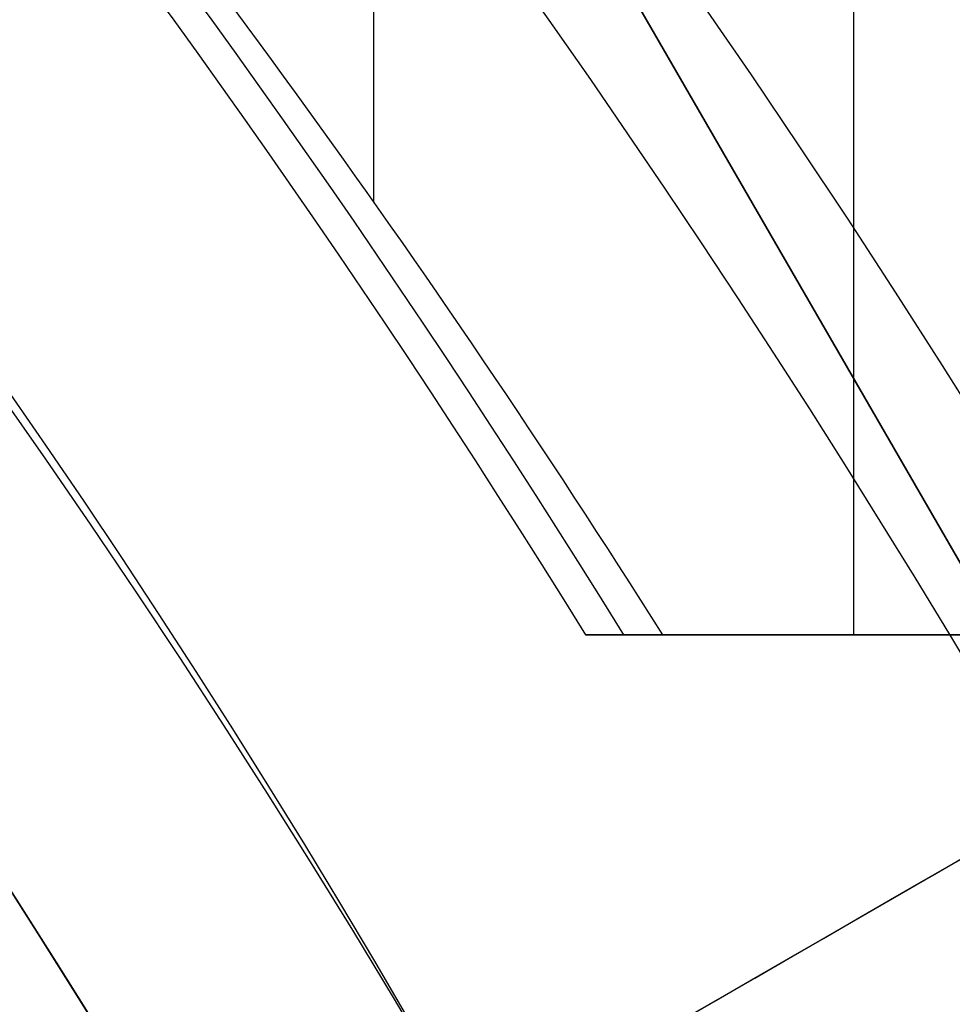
# Model space of a CAD drawing. Extents: x 12963 to 14406, y -2067 to -815.
# Tile 35 of 68: x 13727.92 to 13733.09, y -1587.29 to -1581.83. Entities that reach past the tile are written whole.
import ezdxf

# ---------------------------------------------------------------- set-up
doc = ezdxf.new("R2010")
doc.units = 0
doc.layers.get('0').update_dxf_attribs({"linetype": 'CONTINUOUS'})
doc.layers.add('COLOR', color=7, linetype='CONTINUOUS')

msp = doc.modelspace()

# ---------------------------------------------------------------- linework, layer by layer
for p, q in [((13729.8819273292, -1582.844739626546, 74.5226218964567), (13729.8819273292, -1569.844748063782, 74.5226218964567)), ((13732.54136513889, -1570.448927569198, 74.89295515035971), (13732.5413651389, -1585.243957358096, 74.89295515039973)), ((13728.84389230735, -1577.418315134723, 258.0844421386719), (13738.84389230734, -1594.738823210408, 258.0844421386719)), ((13728.84389230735, -1577.418315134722, 261.0844421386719), (13738.84389230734, -1594.738823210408, 261.0844421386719)), ((13738.84389230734, -1594.738823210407, 259.5844421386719), (13728.84389230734, -1577.418315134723, 259.5844421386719)), ((13727.52593248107, -1589.726244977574, 103.0887206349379), (13745.71830442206, -1579.222874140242, 89.05580518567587)), ((13729.15976245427, -1588.782952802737, 88.12500292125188), (13745.48280206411, -1579.358841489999, 88.12500292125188)), ((13731.05458394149, -1585.243957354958, 76.60231288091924), (13731.48323826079, -1585.243957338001, 74.74560838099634)), ((13745.83569925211, -1585.243957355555, 80.0148022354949), (13731.05458394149, -1585.243957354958, 76.60231288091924)), ((13731.48323826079, -1585.243957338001, 74.74560838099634), (13732.5413651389, -1585.243957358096, 74.89295515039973)), ((13732.5413651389, -1585.243957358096, 74.89295515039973), (13734.09460763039, -1585.243957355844, 75.73884212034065)), ((13733.84389230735, -1586.078569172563, 258.0844421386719), (13728.32662805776, -1589.263963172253, 258.0844421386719))]:
    msp.add_line(p, q)
at = {"extrusion": (0.112475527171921, 0.194813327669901, 0.9743700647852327)}
msp.add_lwpolyline([(-12693.92521337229, -5351.365580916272), (-12694.43576296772, -5351.056612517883), (-12694.94430877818, -5350.742947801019), (-12695.45079038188, -5350.424605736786), (-12695.95514755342, -5350.101606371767), (-12696.45732028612, -5349.773970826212), (-12696.9572488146, -5349.441721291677), (-12697.45487363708, -5349.104881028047), (-12697.95013553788, -5348.763474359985), (-12698.44297560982, -5348.417526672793), (-12698.93333527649, -5348.067064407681), (-12699.42115631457, -5347.712115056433), (-12699.90638087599, -5347.352707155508), (-12700.38895150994, -5346.988870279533), (-12700.86881118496, -5346.620635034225), (-12701.34590331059, -5346.248033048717), (-12701.82017175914, -5345.871096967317), (-12702.29156088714, -5345.489860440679), (-12702.76001555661, -5345.104358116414), (-12703.22548115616, -5344.714625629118), (-12703.68790362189, -5344.320699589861), (-12704.14722945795, -5343.922617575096), (-12704.60340575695, -5343.52041811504), (-12705.05638022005, -5343.114140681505), (-12705.5061011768, -5342.703825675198), (-12705.95251760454, -5342.289514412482), (-12706.39557914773, -5341.871249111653), (-12706.83523613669, -5341.449072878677), (-12707.27143960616, -5341.023029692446), (-12707.70414131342, -5340.59316438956), (-12708.13329375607, -5340.159522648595), (-12708.55885018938, -5339.722150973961), (-12708.98076464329, -5339.281096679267), (-12709.39899193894, -5338.836407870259), (-12709.81348770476, -5338.388133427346), (-12710.22420839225, -5337.936322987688), (-12710.63111129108, -5337.481026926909), (-12711.03415454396, -5337.022296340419), (-12711.43329716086, -5336.560183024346), (-12711.82849903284, -5336.094739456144), (-12712.21972094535, -5335.626018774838), (-12712.60692459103, -5335.154074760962), (-12712.99007258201, -5334.678961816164), (-12713.36912846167, -5334.200734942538), (-12713.74405671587, -5333.719449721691), (-12714.11482278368, -5333.235162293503), (-12714.48139306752, -5332.747929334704), (-12714.84373494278, -5332.257808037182), (-12715.2018167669, -5331.764856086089), (-12715.55560788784, -5331.269131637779), (-12715.90507865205, -5330.770693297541), (-12716.25020041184, -5330.269600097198), (-12716.59094553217, -5329.765911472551), (-12716.9272873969, -5329.259687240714), (-12717.25920041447, -5328.75098757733), (-12717.58666002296, -5328.23987299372), (-12717.90964269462, -5327.726404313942), (-12718.22812593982, -5327.210642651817), (-12718.54208831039, -5326.692649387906), (-12718.85150940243, -5326.172486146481), (-12719.15636985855, -5325.650214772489), (-12719.45665136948, -5325.125897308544), (-12719.75233667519, -5324.59959597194), (-12720.04340956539, -5324.071373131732), (-12720.32985487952, -5323.541291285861), (-12720.61165850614, -5323.00941303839), (-12720.88880738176, -5322.475801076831), (-12721.16128948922, -5321.940518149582), (-12721.42909385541, -5321.403627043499), (-12721.69221054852, -5320.865190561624), (-12721.95063067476, -5320.325271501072), (-12722.20434637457, -5319.783932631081), (-12722.45335081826, -5319.241236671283), (-12722.69763820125, -5318.697246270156), (-12722.9372037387, -5318.152023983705), (-12723.17204365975, -5317.605632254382), (-12723.40215520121, -5317.058133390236), (-12723.62753660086, -5316.509589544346), (-12723.84818709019, -5315.960062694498), (-12724.06410688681, -5315.409614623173), (-12724.27529718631, -5314.858306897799), (-12724.48176015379, -5314.306200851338), (-12724.68349891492, -5313.753357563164), (-12724.8805175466, -5313.199837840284), (-12725.07282106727, -5312.645702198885), (-12725.26041542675, -5312.091010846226), (-12725.44330749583, -5311.535823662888), (-12725.62150505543, -5310.980200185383), (-12725.79501678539, -5310.424199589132), (-12725.96385225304, -5309.867880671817), (-12726.12802190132, -5309.311301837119), (-12726.28753703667, -5308.754521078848), (-12726.44240981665, -5308.197595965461), (-12726.59265323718, -5307.640583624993), (-12726.73828111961, -5307.083540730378), (-12726.87930809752, -5306.526523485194), (-12727.01574960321, -5305.969587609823), (-12727.14762185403, -5305.41278832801), (-12727.2749418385, -5304.856180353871), (-12727.39772730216, -5304.299817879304), (-12727.5159967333, -5303.74375456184), (-12727.6297693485, -5303.188043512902), (-12727.73906507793, -5302.632737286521), (-12727.84390455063, -5302.07788786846), (-12727.94430907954, -5301.523546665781), (-12728.04030064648, -5300.969764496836), (-12728.13190188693, -5300.416591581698), (-12728.21913607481, -5299.864077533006), (-12728.30202710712, -5299.312271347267), (-12728.38059948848, -5298.761221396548), (-12728.45487831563, -5298.210975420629), (-12728.52488926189, -5297.661580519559), (-12728.59065856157, -5297.113083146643), (-12728.65221299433, -5296.565529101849), (-12728.70957986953, -5296.018963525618), (-12728.76278701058, -5295.473430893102), (-12728.81186273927, -5294.9289750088), (-12728.85683586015, -5294.385639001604), (-12728.89773564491, -5293.843465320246), (-12728.93459181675, -5293.302495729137), (-12728.96743453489, -5292.762771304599), (-12728.99629437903, -5292.224332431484), (-12729.02120233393, -5291.687218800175), (-12729.04218977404, -5291.151469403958), (-12729.05928844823, -5290.617122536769), (-12729.07253046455, -5290.084215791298), (-12729.08194827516, -5289.552786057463), (-12729.0875746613, -5289.022869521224), (-12729.08944271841, -5288.494501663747), (-12729.08764350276, -5287.975960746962), (-12729.08222485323, -5287.455927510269), (-12729.07315547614, -5286.934435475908), (-12729.06040436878, -5286.411518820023), (-12729.04394083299, -5285.887212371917), (-12729.02373448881, -5285.36155161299), (-12728.99975528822, -5284.834572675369), (-12728.97197352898, -5284.306312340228), (-12728.94035986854, -5283.776808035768), (-12728.90488533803, -5283.246097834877), (-12728.8655213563, -5282.714220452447), (-12728.822239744, -5282.181215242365), (-12728.77501273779, -5281.647122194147), (-12728.72381300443, -5281.111981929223), (-12728.6686136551, -5280.575835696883), (-12728.60938825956, -5280.038725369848), (-12728.54611086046, -5279.500693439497), (-12728.47875598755, -5278.961783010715), (-12728.40729867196, -5278.422037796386), (-12728.33171446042, -5277.8815021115), (-12728.25197942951, -5277.340220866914), (-12728.16807019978, -5276.798239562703), (-12728.07996394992, -5276.255604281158), (-12727.98763843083, -5275.712361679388), (-12727.89107197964, -5275.168558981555), (-12727.79024353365, -5274.624243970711), (-12727.68513264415, -5274.079464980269), (-12727.57571949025, -5273.53427088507), (-12727.46198489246, -5272.988711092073), (-12727.34391032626, -5272.442835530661), (-12727.22147793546, -5271.896694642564), (-12727.09467054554, -5271.350339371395), (-12726.96347167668, -5270.803821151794), (-12726.82786555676, -5270.257191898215), (-12726.68783713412, -5269.710503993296), (-12726.54337209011, -5269.163810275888), (-12726.39445685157, -5268.617164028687), (-12726.24107860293, -5268.070618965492), (-12726.08322529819, -5267.524229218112), (-12725.92088567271, -5266.978049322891), (-12725.75404925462, -5266.432134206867), (-12725.58270637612, -5265.886539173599), (-12725.40684818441, -5265.341319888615), (-12725.22646665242, -5264.796532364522), (-12725.0415545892, -5264.252232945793), (-12724.85210565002, -5263.708478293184), (-12724.6581143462, -5263.165325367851), (-12724.45957605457, -5262.622831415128), (-12724.25648702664, -5262.081053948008), (-12724.04884439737, -5261.540050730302), (-12723.8366461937, -5260.999879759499), (-12723.61989134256, -5260.46059924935), (-12723.39857967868, -5259.922267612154), (-12723.17271195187, -5259.384943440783), (-12722.942289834, -5258.848685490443), (-12722.70731592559, -5258.313552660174), (-12722.46779376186, -5257.779603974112), (-12722.22372781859, -5257.246898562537), (-12721.97512351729, -5256.715495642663), (-12721.7219872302, -5256.185454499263), (-12721.46432628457, -5255.656834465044), (-12721.20214896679, -5255.129694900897), (-12720.9354645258, -5254.604095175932), (-12720.66428317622, -5254.080094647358), (-12720.38861610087, -5253.557752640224), (-12720.10847545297, -5253.037128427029), (-12719.82387435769, -5252.518281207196), (-12719.53482691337, -5252.001270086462), (-12719.24134819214, -5251.486154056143), (-12718.94345424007, -5250.972991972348), (-12718.64116207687, -5250.461842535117), (-12718.33448969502, -5249.952764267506), (-12718.02345605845, -5249.445815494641), (-12717.70808110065, -5248.94105432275), (-12717.38838572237, -5248.438538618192), (-12717.06439178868, -5247.938325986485), (-12716.73612212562, -5247.440473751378), (-12716.40360051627, -5246.945038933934), (-12716.0668516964, -5246.452078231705), (-12715.72590134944, -5245.96164799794), (-12715.38077610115, -5245.473804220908), (-12715.03150351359, -5244.988602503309), (-12714.67811207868, -5244.506098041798), (-12714.32063121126, -5244.026345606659), (-12713.95909124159, -5243.549399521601), (-12713.59352340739, -5243.075313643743), (-12713.22395984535, -5242.604141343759), (-12712.85043358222, -5242.135935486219), (-12712.4729785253, -5241.670748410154), (-12712.09162945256, -5241.208631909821), (-12711.70642200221, -5240.749637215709), (-12711.31739266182, -5240.293814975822), (-12710.92457875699, -5239.841215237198), (-12710.52801843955, -5239.391887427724), (-12710.12775067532, -5238.94588033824), (-12709.7238152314, -5238.503242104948), (-12709.31625266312, -5238.064020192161), (-12708.90510430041, -5237.628261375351), (-12708.49041223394, -5237.196011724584), (-12708.07221930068, -5236.767316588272), (-12707.65056906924, -5236.342220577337), (-12707.22550582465, -5235.920767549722), (-12706.79707455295, -5235.503000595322), (-12706.36532092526, -5235.088962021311), (-12705.93029128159, -5234.678693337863), (-12705.49203261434, -5234.27223524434), (-12705.05059255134, -5233.869627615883), (-12704.60601933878, -5233.47090949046), (-12704.15836182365, -5233.076119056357), (-12703.70766943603, -5232.685293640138), (-12703.253992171, -5232.298469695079), (-12702.79738057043, -5231.915682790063), (-12702.33788570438, -5231.53696759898), (-12701.87555915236, -5231.162357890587), (-12701.41045298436, -5230.791886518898), (-12700.94261974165, -5230.42558541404), (-12700.47211241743, -5230.063485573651), (-12699.99898443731, -5229.705617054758), (-12699.52328963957, -5229.352008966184), (-12699.04508225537, -5229.002689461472), (-12698.56441688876, -5228.657685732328), (-12698.08134849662, -5228.317024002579), (-12697.59593236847, -5227.980729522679), (-12697.10822410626, -5227.648826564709), (-12696.61827960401, -5227.321338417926), (-12696.12615502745, -5226.998287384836), (-12695.63190679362, -5226.679694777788), (-12695.13559155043, -5226.365580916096)], dxfattribs=at)
at = {"extrusion": (0.1124755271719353, 0.1948133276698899, 0.9743700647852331)}
msp.add_lwpolyline([(-12693.01435559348, -5226.365580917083), (-12693.53542520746, -5226.670372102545), (-12694.05454487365, -5226.980022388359), (-12694.57165131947, -5227.29451397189), (-12695.08668143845, -5227.613827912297), (-12695.59957231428, -5227.937944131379), (-12696.11026124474, -5228.266841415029), (-12696.61868576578, -5228.600497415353), (-12697.12478367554, -5228.938888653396), (-12697.62849305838, -5229.281990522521), (-12698.12975230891, -5229.629777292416), (-12698.62850015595, -5229.982222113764), (-12699.12467568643, -5230.339297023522), (-12699.61821836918, -5230.70097295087), (-12700.1090680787, -5231.067219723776), (-12700.5971651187, -5231.438006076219), (-12701.08245024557, -5231.813299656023), (-12701.56486469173, -5232.193067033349), (-12702.04435018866, -5232.577273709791), (-12702.52084898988, -5232.965884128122), (-12702.99430389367, -5233.358861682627), (-12703.4646582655, -5233.756168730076), (-12703.9318560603, -5234.157766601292), (-12704.39584184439, -5234.563615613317), (-12704.85656081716, -5234.973675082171), (-12705.31395883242, -5235.387903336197), (-12705.76798241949, -5235.806257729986), (-12706.21857880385, -5236.228694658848), (-12706.66569592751, -5236.655169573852), (-12707.10928246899, -5237.085636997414), (-12707.54928786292, -5237.520050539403), (-12707.98566231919, -5237.958362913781), (-12708.41835684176, -5238.400525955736), (-12708.84732324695, -5238.84649063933), (-12709.27251418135, -5239.296207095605), (-12709.69388313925, -5239.749624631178), (-12710.11138447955, -5240.206691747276), (-12710.52497344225, -5240.667356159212), (-12710.93460616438, -5241.131564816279), (-12711.34023969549, -5241.599263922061), (-12711.74183201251, -5242.070398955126), (-12712.13934203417, -5242.544914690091), (-12712.53272963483, -5243.022755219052), (-12712.92195565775, -5243.503863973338), (-12713.30698192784, -5243.988183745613), (-12713.68777126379, -5244.47565671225), (-12714.0642874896, -5244.966224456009), (-12714.43649544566, -5245.459827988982), (-12714.80436099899, -5245.956407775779), (-12715.16785105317, -5246.455903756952), (-12715.52693355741, -5246.95825537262), (-12715.88157751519, -5247.463401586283), (-12716.23175299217, -5247.971280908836), (-12716.57743112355, -5248.481831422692), (-12716.91858412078, -5248.994990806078), (-12717.25518527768, -5249.510696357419), (-12717.58720897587, -5250.02888501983), (-12717.91463068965, -5250.549493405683), (-12718.23742699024, -5251.072457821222), (-12718.55557554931, -5251.597714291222), (-12718.86905514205, -5252.125198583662), (-12719.17784564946, -5252.654846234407), (-12719.48192806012, -5253.186592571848), (-12719.78128447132, -5253.72037274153), (-12720.07589808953, -5254.256121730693), (-12720.36575323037, -5254.793774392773), (-12720.65083531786, -5255.333265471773), (-12720.93113088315, -5255.874529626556), (-12721.20662756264, -5256.417501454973), (-12721.47731409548, -5256.962115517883), (-12721.74318032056, -5257.508306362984), (-12722.00421717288, -5258.056008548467), (-12722.26041667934, -5258.605156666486), (-12722.51177195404, -5259.155685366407), (-12722.75827719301, -5259.70752937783), (-12722.99992766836, -5260.260623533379), (-12723.23671972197, -5260.814902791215), (-12723.46865075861, -5261.370302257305), (-12723.6957192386, -5261.926757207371), (-12723.91792466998, -5262.48420310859), (-12724.13526760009, -5263.042575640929), (-12724.34774960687, -5263.601810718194), (-12724.55537328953, -5264.161844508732), (-12724.75814225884, -5264.722613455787), (-12724.95606112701, -5265.284054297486), (-12725.14913549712, -5265.846104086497), (-12725.33737195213, -5266.408700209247), (-12725.52077804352, -5266.971780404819), (-12725.69936227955, -5267.535282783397), (-12725.87313411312, -5268.099145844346), (-12726.04210392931, -5268.663308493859), (-12726.20628303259, -5269.227710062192), (-12726.36568363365, -5269.792290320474), (-12726.52031883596, -5270.356989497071), (-12726.67020262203, -5270.921748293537), (-12726.81534983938, -5271.486507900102), (-12726.95577618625, -5272.05121001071), (-12727.09149819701, -5272.615796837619), (-12727.22253322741, -5273.180211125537), (-12727.34889943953, -5273.744396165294), (-12727.47061578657, -5274.308295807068), (-12727.58770199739, -5274.871854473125), (-12727.70017856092, -5275.43501717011), (-12727.80806671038, -5275.997729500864), (-12727.91138840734, -5276.559937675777), (-12728.01016632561, -5277.121588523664), (-12728.10442383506, -5277.682629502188), (-12728.1941849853, -5278.243008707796), (-12728.27947448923, -5278.802674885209), (-12728.36031770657, -5279.361577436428), (-12728.43674062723, -5279.919666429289), (-12728.50876985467, -5280.476892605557), (-12728.57643258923, -5281.03320738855), (-12728.63975661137, -5281.588562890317), (-12728.69877026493, -5282.142911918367), (-12728.75350244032, -5282.696207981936), (-12728.80398255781, -5283.248405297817), (-12728.85024055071, -5283.799458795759), (-12728.89230684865, -5284.349324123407), (-12728.9302123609, -5284.897957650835), (-12728.96398845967, -5285.445316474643), (-12728.9936669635, -5285.991358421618), (-12729.01928012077, -5286.536042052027), (-12729.04086059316, -5287.079326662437), (-12729.05844143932, -5287.621172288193), (-12729.07205609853, -5288.161539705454), (-12729.08173837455, -5288.700390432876), (-12729.08752241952, -5289.237686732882), (-12729.08944271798, -5289.773391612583), (-12729.08769105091, -5290.285034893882), (-12729.08241587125, -5290.798131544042), (-12729.07358711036, -5291.312649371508), (-12729.06117497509, -5291.828555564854), (-12729.04514996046, -5292.34581669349), (-12729.02548286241, -5292.864398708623), (-12729.0021447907, -5293.384266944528), (-12728.97510718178, -5293.905386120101), (-12728.94434181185, -5294.427720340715), (-12728.9098208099, -5294.951233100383), (-12728.87151667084, -5295.47588728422), (-12728.82940226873, -5296.001645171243), (-12728.78345086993, -5296.528468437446), (-12728.73363614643, -5297.05631815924), (-12728.67993218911, -5297.585154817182), (-12728.62231352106, -5298.114938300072), (-12728.56075511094, -5298.645627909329), (-12728.49523238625, -5299.177182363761), (-12728.42572124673, -5299.709559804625), (-12728.35219807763, -5300.242717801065), (-12728.27463976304, -5300.776613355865), (-12728.19302369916, -5301.311202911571), (-12728.10732780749, -5301.846442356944), (-12728.01753054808, -5302.382287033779), (-12727.92361093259, -5302.918691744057), (-12727.8255485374, -5303.455610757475), (-12727.72332351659, -5303.992997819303), (-12727.61691661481, -5304.530806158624), (-12727.50630918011, -5305.068988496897), (-12727.39148317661, -5305.607497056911), (-12727.27242119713, -5306.146283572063), (-12727.14910647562, -5306.685299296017), (-12727.02152289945, -5307.224495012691), (-12726.88965502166, -5307.763821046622), (-12726.7534880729, -5308.303227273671), (-12726.61300797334, -5308.842663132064), (-12726.46820134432, -5309.382077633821), (-12726.31905551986, -5309.921419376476), (-12726.16555855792, -5310.460636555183), (-12726.0076992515, -5310.999676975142), (-12725.8454671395, -5311.538488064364), (-12725.67885251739, -5312.077016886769), (-12725.50784644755, -5312.615210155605), (-12725.33244076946, -5313.153014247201), (-12725.15262810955, -5313.690375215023), (-12724.96840189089, -5314.227238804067), (-12724.77975634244, -5314.763550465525), (-12724.58668650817, -5315.299255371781), (-12724.38918825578, -5315.834298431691), (-12724.18725828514, -5316.368624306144), (-12723.98089413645, -5316.90217742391), (-12723.77009419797, -5317.434901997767), (-12723.55485771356, -5317.966742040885), (-12723.33518478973, -5318.497641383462), (-12723.11107640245, -5319.027543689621), (-12722.88253440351, -5319.556392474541), (-12722.64956152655, -5320.084131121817), (-12722.41216139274, -5320.610702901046), (-12722.170338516, -5321.136050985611), (-12721.92409830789, -5321.660118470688), (-12721.67344708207, -5322.182848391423), (-12721.41839205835, -5322.704183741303), (-12721.1589413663, -5323.224067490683), (-12720.89510404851, -5323.742442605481), (-12720.62689006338, -5324.25925206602), (-12720.35431028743, -5324.774438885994), (-12720.07737651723, -5325.28794613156), (-12719.79610147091, -5325.799716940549), (-12719.51049878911, -5326.309694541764), (-12719.22058303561, -5326.817822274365), (-12718.9263696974, -5327.324043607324), (-12718.62787518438, -5327.828302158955), (-12718.32511682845, -5328.330541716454), (-12718.01811288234, -5328.830706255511), (-12717.70688251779, -5329.328739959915), (-12717.39144582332, -5329.824587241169), (-12717.07182380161, -5330.318192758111), (-12716.74803836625, -5330.809501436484), (-12716.42011233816, -5331.298458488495), (-12716.08806944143, -5331.785009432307), (-12715.75193429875, -5332.269100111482), (-12715.41173242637, -5332.750676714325), (-12715.06749022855, -5333.229685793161), (-12714.71923499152, -5333.706074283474), (-12714.36699487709, -5334.179789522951), (-12714.01079891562, -5334.650779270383), (-12713.6506769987, -5335.118991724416), (-12713.28665987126, -5335.584375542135), (-12712.91877912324, -5336.046879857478), (-12712.54706718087, -5336.506454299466), (-12712.17155729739, -5336.963049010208), (-12711.79228354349, -5337.416614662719), (-12711.40928079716, -5337.867102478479), (-12711.0225847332, -5338.314464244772), (-12710.63223181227, -5338.758652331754), (-12710.23825926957, -5339.199619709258), (-12709.84070510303, -5339.637319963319), (-12709.43960806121, -5340.071707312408), (-12709.03500763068, -5340.502736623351), (-12708.62694402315, -5340.930363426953), (-12708.21545816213, -5341.354543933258), (-12707.80059166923, -5341.775235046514), (-12707.38238685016, -5342.192394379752), (-12706.96088668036, -5342.605980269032), (-12706.53613479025, -5343.015951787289), (-12706.10817545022, -5343.422268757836), (-12705.67705355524, -5343.824891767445), (-12705.24281460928, -5344.223782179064), (-12704.80550470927, -5344.618902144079), (-12704.3651705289, -5345.010214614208), (-12703.92185930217, -5345.397683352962), (-12703.47561880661, -5345.781272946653), (-12703.02649734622, -5346.160948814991), (-12702.57454373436, -5346.536677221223), (-12702.1198072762, -5346.908425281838), (-12701.66233775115, -5347.276160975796), (-12701.20218539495, -5347.639853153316), (-12700.7394008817, -5347.999471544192), (-12700.27403530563, -5348.354986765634), (-12699.80614016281, -5348.706370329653), (-12699.33576733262, -5349.053594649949), (-12698.8629690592, -5349.396633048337), (-12698.38779793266, -5349.735459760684), (-12697.91030687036, -5350.070049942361), (-12697.43054909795, -5350.400379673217), (-12696.94857813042, -5350.726425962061), (-12696.46444775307, -5351.048166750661), (-12695.97821200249, -5351.365580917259)], dxfattribs=at)
at = {"extrusion": (0.1124755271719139, 0.1948133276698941, 0.9743700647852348)}
msp.add_lwpolyline([(-12699.37540150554, -5226.365580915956), (-12699.85081632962, -5226.700698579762), (-12700.32397979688, -5227.039889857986), (-12700.79484275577, -5227.383131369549), (-12701.26335635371, -5227.730398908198), (-12701.72947205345, -5228.081667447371), (-12702.1931416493, -5228.436911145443), (-12702.65431728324, -5228.796103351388), (-12703.11295146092, -5229.159216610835), (-12703.56899706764, -5229.526222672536), (-12704.02240738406, -5229.897092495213), (-12704.47313610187, -5230.271796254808), (-12704.92113733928, -5230.65030335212), (-12705.36636565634, -5231.032582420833), (-12705.80877607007, -5231.418601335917), (-12706.24832406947, -5231.808327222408), (-12706.68496563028, -5232.20172646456), (-12707.11865722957, -5232.59876471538), (-12707.54935586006, -5232.999406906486), (-12707.97701904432, -5233.403617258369), (-12708.40160484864, -5233.811359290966), (-12708.8230718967, -5234.222595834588), (-12709.241379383, -5234.637289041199), (-12709.65648708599, -5235.055400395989), (-12710.06835538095, -5235.476890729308), (-12710.47694525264, -5235.901720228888), (-12710.88221830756, -5236.329848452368), (-12711.28413678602, -5236.761234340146), (-12711.68266357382, -5237.195836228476), (-12712.07776221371, -5237.633611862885), (-12712.46939691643, -5238.074518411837), (-12712.85753257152, -5238.51851248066), (-12713.24213475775, -5238.965550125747), (-12713.62316975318, -5239.415586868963), (-12714.00060454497, -5239.868577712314), (-12714.37440683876, -5240.324477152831), (-12714.7445450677, -5240.783239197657), (-12715.11098840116, -5241.244817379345), (-12715.47370675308, -5241.70916477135), (-12715.83267078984, -5242.176234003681), (-12716.18785193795, -5242.645977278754), (-12716.53922239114, -5243.118346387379), (-12716.88675511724, -5243.593292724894), (-12717.23042386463, -5244.070767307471), (-12717.57020316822, -5244.550720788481), (-12717.90606835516, -5245.033103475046), (-12718.23799555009, -5245.517865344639), (-12718.56596167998, -5246.004956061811), (-12718.88994447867, -5246.494324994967), (-12719.20992249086, -5246.985921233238), (-12719.52587507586, -5247.479693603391), (-12719.83778241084, -5247.975590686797), (-12720.14562549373, -5248.473560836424), (-12720.44938614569, -5248.973552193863), (-12720.74904701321, -5249.475512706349), (-12721.04459156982, -5249.979390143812), (-12721.33600411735, -5250.485132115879), (-12721.62326978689, -5250.992686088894), (-12721.90637453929, -5251.501999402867), (-12722.18530516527, -5252.013019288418), (-12722.46004928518, -5252.525692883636), (-12722.73059534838, -5253.039967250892), (-12722.99693263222, -5253.555789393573), (-12723.25905124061, -5254.073106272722), (-12723.51694210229, -5254.591864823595), (-12723.77059696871, -5255.112011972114), (-12724.02000841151, -5255.633494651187), (-12724.26516981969, -5256.156259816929), (-12724.50607539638, -5256.680254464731), (-12724.74272015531, -5257.205425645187), (-12724.97509991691, -5257.731720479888), (-12725.20321130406, -5258.25908617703), (-12725.42705173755, -5258.787470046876), (-12725.64661943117, -5259.31681951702), (-12725.86191338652, -5259.847082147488), (-12726.07293338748, -5260.378205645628), (-12726.27967999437, -5260.910137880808), (-12726.48215453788, -5261.442826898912), (-12726.68035911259, -5261.976220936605), (-12726.87429657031, -5262.510268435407), (-12727.0639705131, -5263.044918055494), (-12727.24938528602, -5263.580118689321), (-12727.4305459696, -5264.115819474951), (-12727.60745837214, -5264.651969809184), (-12727.78012902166, -5265.188519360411), (-12727.94856515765, -5265.725418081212), (-12728.11277472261, -5266.262616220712), (-12728.27276635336, -5266.800064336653), (-12728.42854937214, -5267.337713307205), (-12728.58013377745, -5267.875514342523), (-12728.7275302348, -5268.413418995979), (-12728.87075006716, -5268.95137917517), (-12729.00980524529, -5269.489347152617), (-12729.14470837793, -5270.027275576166), (-12729.2754727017, -5270.565117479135), (-12729.40211207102, -5271.102826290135), (-12729.52464094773, -5271.64035584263), (-12729.64307439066, -5272.17766038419), (-12729.75742804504, -5272.714694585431), (-12729.86771813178, -5273.251413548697), (-12729.97396143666, -5273.787772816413), (-12730.07617529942, -5274.323728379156), (-12730.17437760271, -5274.859236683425), (-12730.26858676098, -5275.394254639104), (-12730.3588217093, -5275.928739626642), (-12730.44510189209, -5276.462649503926), (-12730.52744725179, -5276.995942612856), (-12730.60587821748, -5277.528577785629), (-12730.68041569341, -5278.06051435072), (-12730.75108104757, -5278.591712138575), (-12730.81789610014, -5279.122131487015), (-12730.88088311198, -5279.651733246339), (-12730.94006477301, -5280.180478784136), (-12730.99546419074, -5280.708329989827), (-12731.04710487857, -5281.235249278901), (-12731.09501074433, -5281.761199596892), (-12731.13920607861, -5282.286144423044), (-12731.17971554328, -5282.810047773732), (-12731.21656415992, -5283.332874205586), (-12731.24977729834, -5283.854588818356), (-12731.27938066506, -5284.375157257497), (-12731.30540029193, -5284.894545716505), (-12731.32786252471, -5285.412720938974), (-12731.34679401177, -5285.929650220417), (-12731.36222169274, -5286.445301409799), (-12731.37417278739, -5286.959642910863), (-12731.38267478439, -5287.472643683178), (-12731.38775543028, -5287.984273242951), (-12731.38944271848, -5288.49450166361), (-12731.3876952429, -5289.013750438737), (-12731.38243302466, -5289.534449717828), (-12731.37362656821, -5290.056567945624), (-12731.3612466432, -5290.580072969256), (-12731.34526429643, -5291.104932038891), (-12731.32565086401, -5291.63111180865), (-12731.30237798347, -5292.158578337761), (-12731.2754176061, -5292.68729709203), (-12731.24474200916, -5293.217232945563), (-12731.21032380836, -5293.748350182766), (-12731.17213597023, -5294.280612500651), (-12731.13015182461, -5294.81398301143), (-12731.08434507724, -5295.348424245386), (-12731.03468982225, -5295.883898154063), (-12730.98116055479, -5296.420366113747), (-12730.92373218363, -5296.957788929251), (-12730.86238004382, -5297.496126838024), (-12730.79707990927, -5298.03533951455), (-12730.72780800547, -5298.575386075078), (-12730.65454102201, -5299.116225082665), (-12730.57725612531, -5299.65781455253), (-12730.49593097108, -5300.200111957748), (-12730.41054371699, -5300.743074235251), (-12730.32107303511, -5301.286657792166), (-12730.22749812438, -5301.830818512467), (-12730.12979872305, -5302.375511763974), (-12730.02795512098, -5302.920692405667), (-12729.9219481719, -5303.46631479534), (-12729.81175930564, -5304.012332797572), (-12729.69737054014, -5304.558699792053), (-12729.57876449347, -5305.10536868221), (-12729.45592439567, -5305.652291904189), (-12729.32883410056, -5306.199421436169), (-12729.19747809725, -5306.746708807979), (-12729.06184152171, -5307.294105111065), (-12728.92191016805, -5307.841561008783), (-12728.77767049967, -5308.389026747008), (-12728.62910966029, -5308.93645216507), (-12728.47621548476, -5309.483786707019), (-12728.31897650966, -5310.030979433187), (-12728.15738198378, -5310.577979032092), (-12727.99142187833, -5311.124733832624), (-12727.82108689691, -5311.671191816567), (-12727.64636848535, -5312.217300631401), (-12727.46725884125, -5312.763007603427), (-12727.28375092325, -5313.308259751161), (-12727.09583846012, -5313.853003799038), (-12726.90351595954, -5314.397186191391), (-12726.70677871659, -5314.940753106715), (-12726.50562282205, -5315.483650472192), (-12726.30004517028, -5316.025823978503), (-12726.09004346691, -5316.567219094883), (-12725.87561623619, -5317.107781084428), (-12725.65676282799, -5317.647455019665), (-12725.43348342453, -5318.186185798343), (-12725.20577904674, -5318.72391815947), (-12724.97365156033, -5319.260596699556), (-12724.73710368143, -5319.796165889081), (-12724.49613898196, -5320.330570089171), (-12724.25076189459, -5320.863753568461), (-12724.0009777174, -5321.395660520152), (-12723.74679261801, -5321.926235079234), (-12723.48821363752, -5322.455421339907), (-12723.22524869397, -5322.983163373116), (-12722.95790658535, -5323.509405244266), (-12722.68619699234, -5324.034091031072), (-12722.41013048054, -5324.557164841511), (-12722.12971850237, -5325.078570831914), (-12721.84497339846, -5325.598253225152), (-12721.55590839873, -5326.116156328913), (-12721.26253762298, -5326.632224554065), (-12720.96487608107, -5327.146402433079), (-12720.66293967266, -5327.658634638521), (-12720.35674518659, -5328.168866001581), (-12720.04631029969, -5328.677041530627), (-12719.73165357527, -5329.183106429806), (-12719.41279446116, -5329.687006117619), (-12719.08975328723, -5330.188686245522), (-12718.76255126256, -5330.688092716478), (-12718.4312104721, -5331.185171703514), (-12718.09575387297, -5331.679869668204), (-12717.75620529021, -5332.172133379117), (-12717.41258941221, -5332.661909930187), (-12717.06493178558, -5333.149146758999), (-12716.71325880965, -5333.633791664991), (-12716.35759773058, -5334.115792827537), (-12715.99797663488, -5334.595098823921), (-12715.63442444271, -5335.071658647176), (-12715.26697090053, -5335.545421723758), (-12714.89564657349, -5336.016337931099), (-12714.52048283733, -5336.484357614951), (-12714.14151186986, -5336.94943160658), (-12713.75876664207, -5337.411511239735), (-12713.37228090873, -5337.870548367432), (-12712.98208919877, -5338.326495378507), (-12712.58822680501, -5338.779305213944), (-12712.19072977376, -5339.228931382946), (-12711.78963489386, -5339.675327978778), (-12711.38497968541, -5340.118449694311), (-12710.97680238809, -5340.558251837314), (-12710.56514194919, -5340.994690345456), (-12710.15003801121, -5341.427721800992), (-12709.73153089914, -5341.857303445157), (-12709.30966160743, -5342.283393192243), (-12708.88447178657, -5342.705949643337), (-12708.45600372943, -5343.12493209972), (-12708.02430035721, -5343.54030057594), (-12707.58940520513, -5343.952015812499), (-12707.15136240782, -5344.360039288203), (-12706.71021668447, -5344.764333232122), (-12706.26601332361, -5345.164860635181), (-12705.81879816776, -5345.561585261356), (-12705.36861759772, -5345.954471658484), (-12704.91551851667, -5346.343485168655), (-12704.45954833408, -5346.728591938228), (-12704.00075494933, -5347.109758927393), (-12703.53918673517, -5347.486953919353), (-12703.07489252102, -5347.860145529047), (-12702.607921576, -5348.229303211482), (-12702.1383235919, -5348.594397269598), (-12701.66614866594, -5348.955398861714), (-12701.19144728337, -5349.312280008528), (-12700.71427029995, -5349.665013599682), (-12700.2346689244, -5350.013573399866), (-12699.75269470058, -5350.357934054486), (-12699.26839948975, -5350.698071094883), (-12698.78183545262, -5351.033960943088), (-12698.2930550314, -5351.365580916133)], dxfattribs=at)
at = {"extrusion": (0.1124755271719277, 0.1948133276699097, 0.9743700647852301)}
msp.add_lwpolyline([(-12700.13301897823, -5351.365580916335), (-12700.598949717, -5351.028257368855), (-12701.06260912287, -5350.686997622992), (-12701.52395032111, -5350.341825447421), (-12701.98292674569, -5349.992765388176), (-12702.43949215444, -5349.639842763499), (-12702.89360064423, -5349.283083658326), (-12703.34520666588, -5348.922514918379), (-12703.7942650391, -5348.558164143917), (-12704.24073096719, -5348.190059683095), (-12704.68456005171, -5347.818230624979), (-12705.1257083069, -5347.442706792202), (-12705.56413217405, -5347.063518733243), (-12705.9997885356, -5346.680697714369), (-12706.43263472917, -5346.294275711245), (-12706.86262856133, -5345.904285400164), (-12707.28972832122, -5345.510760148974), (-12707.71389279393, -5345.113734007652), (-12708.13508127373, -5344.713241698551), (-12708.553253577, -5344.309318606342), (-12708.96837005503, -5343.902000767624), (-12709.38039160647, -5343.491324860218), (-12709.78927968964, -5343.077328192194), (-12710.19499633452, -5342.660048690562), (-12710.59750415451, -5342.239524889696), (-12710.99676635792, -5341.815795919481), (-12711.39274675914, -5341.388901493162), (-12711.78540978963, -5340.958881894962), (-12712.1747205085, -5340.525777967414), (-12712.56064461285, -5340.08963109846), (-12712.94314844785, -5339.650483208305), (-12713.32219901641, -5339.208376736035), (-12713.69776398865, -5338.763354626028), (-12714.06981171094, -5338.31546031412), (-12714.43831121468, -5337.864737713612), (-12714.80323222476, -5337.411231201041), (-12715.16454516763, -5336.954985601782), (-12715.52222117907, -5336.496046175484), (-12715.87623211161, -5336.034458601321), (-12716.22655054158, -5335.570268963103), (-12716.57314977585, -5335.103523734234), (-12716.91600385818, -5334.634269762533), (-12717.25508757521, -5334.162554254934), (-12717.59037646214, -5333.688424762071), (-12717.92184680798, -5333.211929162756), (-12718.24947566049, -5332.733115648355), (-12718.57324083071, -5332.252032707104), (-12718.89312089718, -5331.768729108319), (-12719.20909520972, -5331.283253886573), (-12719.52114389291, -5330.795656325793), (-12719.82924784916, -5330.30598594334), (-12720.13338876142, -5329.814292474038), (-12720.43354909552, -5329.320625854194), (-12720.72971210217, -5328.825036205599), (-12721.02186181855, -5328.32757381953), (-12721.30998306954, -5327.828289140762), (-12721.59406146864, -5327.327232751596), (-12721.87408341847, -5326.824455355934), (-12722.15003611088, -5326.320007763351), (-12722.42190752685, -5325.813940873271), (-12722.68968643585, -5325.30630565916), (-12722.95336239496, -5324.797153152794), (-12723.21292574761, -5324.286534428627), (-12723.46836762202, -5323.774500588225), (-12723.71967992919, -5323.261102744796), (-12723.96685536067, -5322.746392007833), (-12724.20988738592, -5322.230419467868), (-12724.44877024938, -5321.713236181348), (-12724.68349896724, -5321.194893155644), (-12724.91406932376, -5320.675441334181), (-12725.14047786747, -5320.154931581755), (-12725.36272190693, -5319.633414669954), (-12725.58079950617, -5319.110941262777), (-12725.79470947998, -5318.587561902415), (-12726.00445138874, -5318.063326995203), (-12726.21002553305, -5317.538286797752), (-12726.41143294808, -5317.012491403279), (-12726.60867539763, -5316.485990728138), (-12726.80175536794, -5315.958834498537), (-12726.9906760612, -5315.431072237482), (-12727.17544138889, -5314.902753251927), (-12727.35605596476, -5314.373926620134), (-12727.53252509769, -5313.844641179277), (-12727.70485478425, -5313.314945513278), (-12727.87305170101, -5312.784887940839), (-12728.03712319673, -5312.254516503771), (-12728.19707728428, -5311.723878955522), (-12728.35292263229, -5311.193022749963), (-12728.50466855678, -5310.661995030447), (-12728.65232501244, -5310.130842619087), (-12728.79590258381, -5309.599612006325), (-12728.93541247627, -5309.068349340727), (-12729.07086650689, -5308.537100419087), (-12729.20227709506, -5308.005910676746), (-12729.32965725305, -5307.474825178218), (-12729.45302057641, -5306.943888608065), (-12729.57238123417, -5306.413145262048), (-12729.68775395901, -5305.882639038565), (-12729.79915403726, -5305.352413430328), (-12729.9065972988, -5304.82251151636), (-12730.01010010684, -5304.292975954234), (-12730.10967934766, -5303.763848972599), (-12730.2053524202, -5303.235172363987), (-12730.2971372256, -5302.70698747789), (-12730.38505215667, -5302.179335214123), (-12730.46911608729, -5301.652256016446), (-12730.54934836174, -5301.125789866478), (-12730.62576878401, -5300.599976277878), (-12730.69839760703, -5300.0748542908), (-12730.76725552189, -5299.550462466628), (-12730.83236364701, -5299.026838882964), (-12730.8937435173, -5298.504021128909), (-12730.9514170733, -5297.982046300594), (-12731.00540665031, -5297.460950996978), (-12731.05573496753, -5296.940771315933), (-12731.10242511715, -5296.421542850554), (-12731.14550055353, -5295.903300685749), (-12731.18498508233, -5295.3860793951), (-12731.22090284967, -5294.869913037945), (-12731.25327833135, -5294.35483515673), (-12731.28213632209, -5293.840878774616), (-12731.30750192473, -5293.328076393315), (-12731.32940053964, -5292.816459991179), (-12731.347857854, -5292.306061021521), (-12731.36289983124, -5291.796910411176), (-12731.37455270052, -5291.289038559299), (-12731.38284294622, -5290.782475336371), (-12731.38779729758, -5290.277250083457), (-12731.38944271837, -5289.773391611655), (-12731.38764992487, -5289.247453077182), (-12731.38225098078, -5288.720026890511), (-12731.37321524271, -5288.191145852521), (-12731.36051234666, -5287.660843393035), (-12731.34411222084, -5287.129153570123), (-12731.32398509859, -5286.596111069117), (-12731.30010153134, -5286.061751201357), (-12731.27243240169, -5285.526109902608), (-12731.24094893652, -5284.989223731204), (-12731.20562272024, -5284.451129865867), (-12731.16642570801, -5283.911866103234), (-12731.12333023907, -5283.371470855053), (-12731.07630905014, -5282.829983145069), (-12731.02533528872, -5282.287442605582), (-12730.97038252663, -5281.743889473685), (-12730.91142477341, -5281.199364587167), (-12730.84843648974, -5280.653909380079), (-12730.78139260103, -5280.107565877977), (-12730.71026851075, -5279.560376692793), (-12730.635040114, -5279.012385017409), (-12730.55568381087, -5278.463634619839), (-12730.4721765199, -5277.914169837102), (-12730.38449569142, -5277.364035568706), (-12730.2926193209, -5276.81327726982), (-12730.19652596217, -5276.261940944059), (-12730.09619474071, -5275.710073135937), (-12729.99160536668, -5275.157720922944), (-12729.882738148, -5274.60493190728), (-12729.76957400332, -5274.051754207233), (-12729.65209447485, -5273.498236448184), (-12729.53028174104, -5272.944427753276), (-12729.40411862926, -5272.3903777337), (-12729.27358862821, -5271.836136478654), (-12729.13867590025, -5271.281754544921), (-12728.9993652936, -5270.727282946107), (-12728.85564235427, -5270.172773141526), (-12728.70749333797, -5269.618277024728), (-12728.55490522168, -5269.063846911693), (-12728.39786571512, -5268.50953552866), (-12728.23636327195, -5267.955395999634), (-12728.07038710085, -5267.401481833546), (-12727.89992717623, -5266.847846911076), (-12727.72497424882, -5266.294545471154), (-12727.54551985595, -5265.741632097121), (-12727.36155633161, -5265.189161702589), (-12727.17307681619, -5264.637189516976), (-12726.98007526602, -5264.085771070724), (-12726.78254646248, -5263.534962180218), (-12726.58048602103, -5262.984818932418), (-12726.37389039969, -5262.435397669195), (-12726.16275690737, -5261.886754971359), (-12725.94708371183, -5261.338947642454), (-12725.72686984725, -5260.792032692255), (-12725.50211522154, -5260.246067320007), (-12725.27282062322, -5259.701108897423), (-12725.03898772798, -5259.157214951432), (-12724.80061910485, -5258.61444314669), (-12724.55771822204, -5258.072851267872), (-12724.31028945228, -5257.53249720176), (-12724.05833807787, -5256.993438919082), (-12723.80187029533, -5256.455734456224), (-12723.54089321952, -5255.919441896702), (-12723.27541488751, -5255.384619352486), (-12723.00544426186, -5254.851324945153), (-12722.73099123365, -5254.319616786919), (-12722.45206662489, -5253.789552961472), (-12722.16868219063, -5253.261191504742), (-12721.88085062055, -5252.734590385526), (-12721.58858554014, -5252.209807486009), (-12721.29190151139, -5251.686900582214), (-12720.99081403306, -5251.165927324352), (-12720.68533954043, -5250.64694521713), (-12720.37549540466, -5250.130011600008), (-12720.06129993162, -5249.615183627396), (-12719.74277236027, -5249.102518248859), (-12719.41993286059, -5248.592072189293), (-12719.09280253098, -5248.083901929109), (-12718.76140339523, -5247.578063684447), (-12718.42575839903, -5247.074613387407), (-12718.08589140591, -5246.573606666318), (-12717.74182719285, -5246.075098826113), (-12717.39359144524, -5245.579144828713), (-12717.04121075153, -5245.085799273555), (-12716.68471259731, -5244.595116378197), (-12716.32412535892, -5244.10714995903), (-12715.95947829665, -5243.621953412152), (-12715.59080154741, -5243.139579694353), (-12715.21812611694, -5242.660081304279), (-12714.84148387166, -5242.183510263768), (-12714.4609075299, -5241.709918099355), (-12714.07643065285, -5241.239355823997), (-12713.68808763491, -5240.771873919), (-12713.29591369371, -5240.307522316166), (-12712.89994485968, -5239.846350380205), (-12712.50021796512, -5239.388406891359), (-12712.09677063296, -5238.933740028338), (-12711.68964126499, -5238.482397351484), (-12711.27886902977, -5238.034425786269), (-12710.86449385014, -5237.589871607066), (-12710.44655639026, -5237.148780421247), (-12710.02509804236, -5236.711197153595), (-12709.60016091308, -5236.277166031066), (-12709.17178780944, -5235.846730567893), (-12708.74002222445, -5235.419933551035), (-12708.30490832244, -5234.996817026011), (-12707.86649092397, -5234.577422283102), (-12707.42481549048, -5234.161789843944), (-12706.97992810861, -5233.749959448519), (-12706.53187547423, -5233.341970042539), (-12706.08070487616, -5232.937859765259), (-12705.62646417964, -5232.537665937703), (-12705.16920180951, -5232.141425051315), (-12704.70896673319, -5231.749172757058), (-12704.24580844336, -5231.360943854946), (-12703.77977694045, -5230.976772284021), (-12703.31092271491, -5230.596691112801), (-12702.83929672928, -5230.220732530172), (-12702.36495040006, -5229.848927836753), (-12701.88793557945, -5229.481307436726), (-12701.40830453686, -5229.117900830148), (-12700.92610994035, -5228.758736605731), (-12700.44140483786, -5228.403842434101), (-12699.95424263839, -5228.053245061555), (-12699.46467709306, -5227.706970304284), (-12698.97276227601, -5227.365043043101), (-12698.47855256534, -5227.027487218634), (-12697.98210262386, -5226.694325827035), (-12697.48346737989, -5226.365580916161)], dxfattribs=at)
msp.add_lwpolyline([(13730.0769595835, -1587.380103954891), (13729.88634502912, -1587.053795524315), (13729.69327356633, -1586.729124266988), (13729.49776154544, -1586.406098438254), (13729.2998253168, -1586.084726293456), (13729.09948123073, -1585.76501608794), (13728.89674563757, -1585.446976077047), (13728.69163488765, -1585.130614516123), (13728.48416533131, -1584.815939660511), (13728.27435331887, -1584.502959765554), (13728.06221520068, -1584.191683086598), (13727.84776732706, -1583.882117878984)])
at = {"extrusion": (0, 0, -1)}
for centre, radius, start, end in [((-13684.04743158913, -1614.828569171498, -259.6250029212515), 65.00000000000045, 329.9999999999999, 149.9999999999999), ((-13684.04743158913, -1614.828569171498, -89.37470231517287), 70.9424557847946, 330.0000000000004, 150.0000000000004), ((-13684.04743158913, -1614.828569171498, -46.50000292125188), 70.9424557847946, 330.0000000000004, 150.0000000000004), ((-13684.04743158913, -1614.828569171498, -259.6250029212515), 64, 330.0000000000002, 150.0000000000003), ((-13684.04743158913, -1614.828569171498, -88.12500292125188), 52.09123273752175, 330.0000000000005, 150.0000000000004), ((-13684.04743158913, -1614.828569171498, -89.37470231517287), 70.94245578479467, 150.0000000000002, 330.0000000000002), ((-13684.04743158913, -1614.828569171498, -46.50000292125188), 70.94245578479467, 150.0000000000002, 330.0000000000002), ((-13684.04743158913, -1614.828569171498, -259.6250029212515), 65.00000000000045, 149.9999999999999, 329.9999999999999), ((-13684.04743158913, -1614.828569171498, -259.6250029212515), 64, 150.0000000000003, 330.0000000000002)]:
    msp.add_arc(centre, radius, start, end, dxfattribs=at)
for centre, radius, start, end in [((13684.04743158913, -1614.828569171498, 89.37470231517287), 73.2424557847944, 29.99999999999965, 209.9999999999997), ((13684.04743163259, -1614.828569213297, 88.63012703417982), 71.44457953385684, 30.00000004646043, 209.9999999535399), ((13684.04743158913, -1614.828569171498, 89.05580518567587), 71.21139006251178, 29.99999999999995, 210.0000000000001), ((13684.04743158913, -1614.828569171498, 245.6831232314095), 65.00000000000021, 29.99999999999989, 209.9999999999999), ((13684.04743158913, -1614.828569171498, 245.6831232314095), 64.00000000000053, 29.99999999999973, 209.9999999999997), ((13684.04743158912, -1614.828569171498, 211.3914713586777), 58.0132689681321, 29.99999999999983, 210), ((13684.04743158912, -1614.828569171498, 212.0545527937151), 57.26209357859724, 30.00000000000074, 209.9999999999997), ((13684.04743158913, -1614.828569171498, 67.12500292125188), 53.58193971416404, 29.99999999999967, 209.9999999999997), ((13684.04743158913, -1614.828569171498, 65.62055118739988), 53.58193971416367, 29.99999999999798, 209.999999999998), ((13684.04743158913, -1614.828569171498, 67.12500292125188), 52.0912327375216, 29.99999999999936, 209.9999999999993), ((13684.04743158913, -1614.828569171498, 77.62500292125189), 52.09123273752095, 29.99999999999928, 209.9999999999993), ((13684.04743158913, -1614.828569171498, 89.37470231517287), 73.24245578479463, 209.9999999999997, 29.99999999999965), ((13684.04743157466, -1614.828569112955, 88.63012703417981), 71.44457953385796, 210.0000000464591, 29.99999995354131), ((13684.04743158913, -1614.828569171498, 89.05580518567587), 71.21139006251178, 210.0000000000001, 29.99999999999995), ((13684.04743158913, -1614.828569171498, 245.6831232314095), 64.99999999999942, 209.9999999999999, 29.99999999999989), ((13684.04743158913, -1614.828569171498, 245.6831232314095), 63.99999999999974, 210.0000000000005, 30.00000000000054), ((13684.04743158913, -1614.828569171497, 211.3914713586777), 58.01326896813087, 210.0000000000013, 29.99999999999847), ((13684.04743158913, -1614.8285691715, 212.0545527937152), 57.26209357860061, 209.9999999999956, 30.00000000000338)]:
    msp.add_arc(centre, radius, start, end)
at = {"extrusion": (0.2249510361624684, -1.183877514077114e-08, -0.9743700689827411)}
msp.add_arc((-1615.243240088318, 13349.0740883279, 3014.175974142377), 56.00000550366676, 27.61352608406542, 57.60763157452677, dxfattribs=at)
at = {"extrusion": (-0.2249511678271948, -6.972095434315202e-08, 0.9743700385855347)}
msp.add_arc((1615.248198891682, 13349.0731149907, -3015.123204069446), 56.00000007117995, 122.3923481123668, 152.3864611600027, dxfattribs=at)
at = {"extrusion": (-0.1379216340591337, 5.757754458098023e-09, 0.9904431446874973)}
msp.add_arc((1615.333429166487, 13563.3216195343, -1819.837339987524), 56.00995930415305, 122.4950464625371, 129.9475447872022, dxfattribs=at)
at = {"extrusion": (0.4999999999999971, -0.8660254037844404, 1.389025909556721e-16)}
msp.add_arc((11075.18935953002, 231.7412435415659, 8240.506279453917), 33.1290582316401, 284.204023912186, 6.39009168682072e-13, dxfattribs=at)
at = {"extrusion": (0.4999999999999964, -0.8660254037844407, 4.904564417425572e-16)}
msp.add_arc((11075.18935953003, 231.7412435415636, 8240.50627945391), 32.12905823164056, 284.4245334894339, 359.9999999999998, dxfattribs=at)
at = {"layer": 'COLOR', "extrusion": (0, 0, -1)}
for centre, radius, start, end in [((-13684.04743872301, -1614.828586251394, 10.54089386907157), 152.392098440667, 333.3815781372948, 153.3815781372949), ((-13684.04743872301, -1614.828586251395, -32.97295255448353), 75.00000000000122, 63.38157813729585, 243.3815781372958), ((-13684.04743872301, -1614.828586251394, -18.68835025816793), 83.81579491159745, 333.3815781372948, 153.3815781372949), ((-13684.047438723, -1614.828586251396, -43.50000292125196), 73.00000000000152, 63.38157813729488, 243.3815781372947), ((-13684.047438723, -1614.828586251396, -43.50000292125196), 73.00000000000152, 63.38157813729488, 243.3815781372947), ((-13684.04743872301, -1614.828586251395, -33.3991820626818), 73.00000000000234, 63.3815781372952, 243.3815781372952), ((-13684.04743872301, -1614.828586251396, -43.50000292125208), 75.00000000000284, 63.38157813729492, 243.3815781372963), ((-13684.04743872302, -1614.828586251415, -26.2000005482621), 61.09154780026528, 333.3815781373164, 153.3815781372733), ((-13684.04743872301, -1614.828586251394, 10.54089386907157), 152.3920984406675, 153.3815781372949, 333.3815781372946), ((-13684.05554107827, -1614.824543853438, -28.2000005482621), 59.50000000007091, 333.3815781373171, 153.3815781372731), ((-13684.05554107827, -1614.824543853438, -26.2000005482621), 59.50000000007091, 333.3815781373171, 153.3815781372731), ((-13684.05554107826, -1614.824543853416, -27.2000005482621), 59.5000000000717, 333.381578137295, 153.381578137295), ((-13684.04743872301, -1614.828586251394, -18.68835025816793), 83.81579491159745, 153.3815781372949, 333.3815781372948)]:
    msp.add_arc(centre, radius, start, end, dxfattribs=at)
at = {"layer": 'COLOR'}
for centre, radius, start, end in [((13684.04743872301, -1614.828586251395, -35.79999945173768), 153, 26.61842186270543, 206.618421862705), ((13684.04743872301, -1614.828586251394, -11.46081713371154), 152.9999999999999, 26.61842186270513, 206.6184218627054), ((13684.04743872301, -1614.828586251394, -23.63040829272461), 153.0000000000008, 26.61842186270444, 206.6184218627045), ((13684.047438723, -1614.828586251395, -10.90949982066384), 152.8342956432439, 26.61842186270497, 206.6184218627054), ((13684.04743872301, -1614.828586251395, -35.79999945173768), 150, 26.61842186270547, 206.618421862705), ((13684.04743872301, -1614.828586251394, -11.46081713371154), 153, 206.6184218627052, 26.6184218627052), ((13684.04743872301, -1614.828586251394, -35.79999945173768), 153, 206.6184218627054, 26.61842186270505), ((13684.04743872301, -1614.828586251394, -23.63040829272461), 153.0000000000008, 206.618421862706, 26.61842186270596), ((13684.047438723, -1614.828586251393, -10.90949982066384), 152.8342956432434, 206.6184218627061, 26.61842186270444), ((13684.04743872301, -1614.828586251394, -35.79999945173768), 150, 206.6184218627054, 26.61842186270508), ((13684.04743872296, -1614.828586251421, 30.30000054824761), 61.50000000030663, 28.45218492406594, 69.77876072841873), ((13684.04743872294, -1614.828586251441, 28.20000054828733), 61.50000000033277, 28.45218492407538, 69.77876072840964), ((13684.04743872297, -1614.828586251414, 29.2500005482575), 61.50000000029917, 28.45218492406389, 69.77876072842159), ((13684.04743872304, -1614.828586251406, 22.44590218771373), 74.99999999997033, 296.6184218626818, 26.61842186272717)]:
    msp.add_arc(centre, radius, start, end, dxfattribs=at)

doc.saveas('drawing.dxf')
